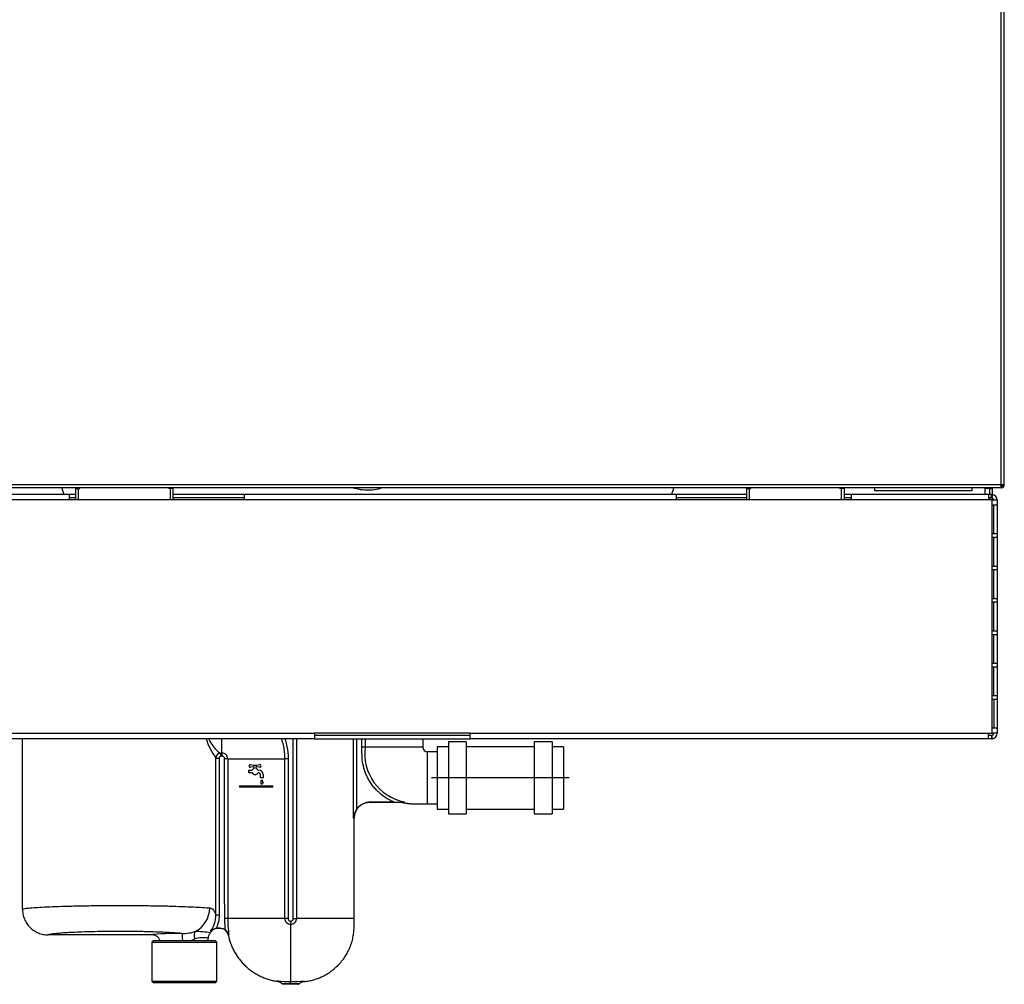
# Model space of a CAD drawing. Header units: millimetres. Extents: x 815 to 6167, y -516 to 2664.
# Tile 24 of 39: x 3832 to 4440, y -510 to 86. Entities that reach past the tile are written whole.
import ezdxf

# ---------------------------------------------------------------- set-up
doc = ezdxf.new("R2010")
doc.units = ezdxf.units.MM
doc.header["$MEASUREMENT"] = 0

# ---------------------------------------------------------------- blocks, each defined once
blk = doc.blocks.new('Voor')
for p, q in [((2443.09, 283.95), (2443.09, 1263.17)), ((2445.09, 283.95), (2445.09, 1263.17)), ((1773.43, 283.95), (2443.09, 283.95)), ((2443.04, 281.95), (1773.43, 281.95)), ((1871.45, 281.45), (1872.95, 281.45)), ((1871.45, 274.44), (1871.45, 281.45)), ((1872.95, 281.45), (1873.96, 281.45)), ((1872.95, 281.45), (1872.95, 274.44)), ((1873.96, 281.45), (1873.96, 281.95)), ((1928.97, 281.45), (1928.97, 281.95)), ((1929.97, 281.45), (1928.97, 281.45)), ((1929.97, 274.44), (1929.97, 281.45)), ((1931.47, 281.45), (1929.97, 281.45)), ((1931.47, 281.45), (1931.47, 274.44)), ((2286.05, 281.45), (2287.55, 281.45)), ((2286.05, 274.44), (2286.05, 281.45)), ((2287.55, 281.45), (2288.55, 281.45)), ((2287.55, 281.45), (2287.55, 274.44)), ((2288.55, 281.45), (2288.55, 281.95)), ((2343.56, 281.45), (2343.56, 281.95)), ((2344.56, 281.45), (2343.56, 281.45)), ((2344.56, 274.44), (2344.56, 281.45)), ((2346.06, 281.45), (2344.56, 281.45)), ((2346.06, 281.45), (2346.06, 274.44)), ((2365.07, 280.15), (2365.07, 281.95)), ((2425.08, 280.15), (2365.07, 280.15)), ((2425.08, 281.95), (2425.08, 280.15)), ((2436.08, 281.45), (2433.08, 281.45)), ((2433.08, 281.45), (2433.08, 277.95)), ((2436.08, 281.45), (2437.58, 281.45)), ((2436.08, 277.95), (2436.08, 281.45)), ((2436.58, 281.45), (2436.58, 281.95)), ((2437.58, 281.45), (2437.58, 277.14)), ((2443.09, 281.95), (2443.04, 281.95)), ((2443.09, 283.95), (2445.09, 283.95)), ((2443.09, 282.58), (2443.09, 283.95)), ((2443.09, 282.58), (2443.09, 281.95)), ((2443.82, 283.26), (2444.55, 282.58)), ((1775.73, 277.95), (1867.45, 277.95)), ((1867.45, 274.44), (1775.73, 274.44)), ((1867.45, 277.95), (1871.45, 277.95)), ((1867.45, 274.44), (1867.45, 277.95)), ((1867.45, 275.94), (1871.45, 275.94)), ((1975.48, 274.44), (1867.45, 274.44)), ((1931.47, 277.95), (1975.48, 277.95)), ((1931.47, 275.94), (1975.48, 275.94)), ((1975.48, 277.95), (2242.54, 277.95)), ((1975.48, 277.95), (1975.48, 274.44)), ((2242.54, 274.44), (1975.48, 274.44)), ((2242.54, 277.95), (2286.05, 277.95)), ((2242.54, 274.44), (2242.54, 277.95)), ((2242.54, 275.94), (2286.05, 275.94)), ((2350.56, 274.44), (2242.54, 274.44)), ((2346.06, 277.95), (2350.56, 277.95)), ((2346.06, 275.94), (2350.56, 275.94)), ((2350.56, 277.95), (2434.89, 277.95)), ((2350.56, 277.95), (2350.56, 274.44)), ((2435.28, 274.44), (2350.56, 274.44)), ((2434.89, 277.95), (2437.08, 277.95)), ((2434.89, 277.95), (2435.28, 277.89)), ((2435.28, 277.89), (2435.28, 274.44)), ((2435.28, 275.94), (2437.08, 275.94)), ((2437.58, 274.44), (2435.28, 274.44)), ((2436.08, 274.44), (2436.08, 275.94)), ((2437.08, 275.94), (2437.08, 277.95)), ((2437.72, 277.89), (2437.08, 277.95)), ((2437.36, 275.92), (2437.08, 275.94)), ((2437.72, 277.89), (2437.36, 275.92)), ((2437.58, 275.86), (2437.58, 274.44)), ((2437.58, 274.44), (2440.59, 274.44)), ((2437.58, 271.44), (2437.58, 274.44)), ((2440.59, 274.44), (2440.59, 271.44)), ((2437.58, 271.44), (2440.59, 271.44)), ((2437.58, 253.44), (2437.58, 271.44)), ((2438.58, 253.44), (2438.58, 271.44)), ((2440.59, 271.44), (2440.59, 253.44)), ((2437.58, 251.44), (2437.58, 253.44)), ((2440.59, 253.44), (2437.58, 253.44)), ((2437.58, 251.44), (2440.59, 251.44)), ((2437.58, 233.43), (2437.58, 251.44)), ((2438.58, 233.43), (2438.58, 251.44)), ((2440.59, 253.44), (2440.59, 251.44)), ((2440.59, 251.44), (2440.59, 233.43)), ((2437.58, 231.43), (2437.58, 233.43)), ((2440.59, 233.43), (2437.58, 233.43)), ((2437.58, 231.43), (2440.59, 231.43)), ((2437.58, 213.43), (2437.58, 231.43)), ((2438.58, 213.43), (2438.58, 231.43)), ((2440.59, 233.43), (2440.59, 231.43)), ((2440.59, 231.43), (2440.59, 213.43)), ((2437.58, 211.43), (2437.58, 213.43)), ((2440.59, 213.43), (2437.58, 213.43)), ((2440.59, 213.43), (2440.59, 211.43)), ((2437.58, 211.43), (2440.59, 211.43)), ((2437.58, 193.43), (2437.58, 211.43)), ((2438.58, 193.43), (2438.58, 211.43)), ((2440.59, 211.43), (2440.59, 193.43)), ((2437.58, 191.43), (2437.58, 193.43)), ((2440.59, 193.43), (2437.58, 193.43)), ((2437.58, 191.43), (2440.59, 191.43)), ((2437.58, 173.42), (2437.58, 191.43)), ((2438.58, 173.42), (2438.58, 191.43)), ((2440.59, 193.43), (2440.59, 191.43)), ((2440.59, 191.43), (2440.59, 173.42)), ((2437.58, 171.42), (2437.58, 173.42)), ((2440.59, 173.42), (2437.58, 173.42)), ((2437.58, 171.42), (2440.59, 171.42)), ((2437.58, 153.42), (2437.58, 171.42)), ((2438.58, 153.42), (2438.58, 171.42)), ((2440.59, 173.42), (2440.59, 171.42)), ((2440.59, 171.42), (2440.59, 153.42)), ((2437.58, 151.42), (2437.58, 153.42)), ((2440.59, 153.42), (2437.58, 153.42)), ((2440.59, 153.42), (2440.59, 151.42)), ((2437.58, 151.42), (2440.59, 151.42)), ((2437.58, 133.41), (2437.58, 151.42)), ((2438.58, 151.42), (2438.58, 133.41)), ((2440.59, 151.42), (2440.59, 133.41)), ((1771.43, 130.41), (2018.99, 130.41)), ((2018.99, 130.41), (2018.99, 126.91)), ((2115.01, 130.41), (2018.99, 130.41)), ((2115.01, 128.91), (2018.99, 128.91)), ((2115.01, 130.41), (2435.28, 130.41)), ((2115.01, 126.91), (2115.01, 130.41)), ((2435.28, 130.41), (2437.58, 130.41)), ((2435.28, 126.97), (2435.28, 130.41)), ((2437.08, 128.91), (2435.28, 128.91)), ((2437.08, 128.91), (2437.36, 128.94)), ((2437.08, 128.91), (2437.08, 126.91)), ((2437.72, 126.97), (2437.36, 128.94)), ((2437.58, 130.41), (2437.58, 133.41)), ((2440.59, 133.41), (2437.58, 133.41)), ((2440.59, 130.41), (2437.58, 130.41)), ((2440.59, 133.41), (2440.59, 130.41)), ((2018.99, 126.91), (1771.43, 126.91)), ((1838.45, 21.75), (1838.45, 126.91)), ((1961.75, 118.1), (1961.75, 126.86)), ((2005.83, 15.98), (2005.83, 126.91)), ((2007.79, 126.91), (2007.79, 15.98)), ((2018.99, 126.91), (2115.01, 126.91)), ((2042.99, 77.9), (2042.99, 126.91)), ((2044.95, 126.91), (2044.95, 83.42)), ((2048.24, 121.8), (2048.24, 126.91)), ((2050.2, 121.81), (2048.24, 121.8)), ((2050.2, 126.91), (2050.2, 121.81)), ((2085.8, 121.81), (2050.2, 121.81)), ((2085.8, 126.91), (2085.8, 121.81)), ((2094.71, 122.06), (2094.71, 83.55)), ((2101.71, 122.06), (2094.71, 122.06)), ((2101.71, 125.06), (2101.71, 80.55)), ((2112.71, 125.06), (2101.71, 125.06)), ((2112.71, 125.06), (2112.71, 80.55)), ((2154.72, 122.06), (2112.71, 122.06)), ((2434.89, 126.91), (2115.01, 126.91)), ((2154.72, 125.06), (2154.72, 80.55)), ((2165.72, 125.06), (2154.72, 125.06)), ((2165.72, 125.06), (2165.72, 80.55)), ((2172.73, 122.06), (2165.72, 122.06)), ((2172.73, 122.06), (2172.73, 83.55)), ((2435.28, 126.97), (2434.89, 126.91)), ((2437.08, 126.91), (2434.89, 126.91)), ((2437.08, 126.91), (2437.72, 126.97)), ((1960.78, 118.03), (1961.75, 118.1)), ((1960.78, 118.03), (1960.91, 116.05)), ((1961.83, 116.12), (1960.91, 116.05)), ((2088.8, 86.8), (2088.8, 118.81)), ((2094.71, 118.81), (2088.8, 118.81)), ((1957.99, 18.1), (1957.99, 115.06)), ((1957.99, 115.06), (1959.97, 115.06)), ((1959.97, 115.06), (1959.97, 18.1)), ((1965.29, 114.59), (2000.67, 114.59)), ((1979.44, 110.97), (1981.2, 110.64)), ((1981.12, 109.64), (1979.45, 109.31)), ((1981.7, 109.64), (1981.12, 109.64)), ((1981.2, 110.64), (1983.2, 110.64)), ((1981.7, 108.64), (1981.7, 109.64)), ((1982.7, 109.64), (1982.7, 108.64)), ((1983.28, 109.64), (1982.7, 109.64)), ((1983.2, 110.64), (1984.96, 110.97)), ((1984.96, 109.31), (1983.28, 109.64)), ((2002.64, 114.59), (2000.67, 114.59)), ((1978.42, 107.61), (1980.42, 107.61)), ((1978.42, 105.81), (1978.42, 107.61)), ((1980.42, 105.81), (1978.42, 105.81)), ((1983.99, 107.61), (1984.49, 107.61)), ((1984.49, 105.81), (1983.99, 105.81)), ((1985.49, 102.8), (1985.49, 104.81)), ((1987.29, 104.81), (1987.29, 102.8)), ((1972.85, 97.8), (1992.86, 97.8)), ((1987.29, 102.8), (1985.49, 102.8)), ((1985.69, 100.09), (1986.39, 101.8)), ((1986.39, 101.8), (1987.09, 100.09)), ((2176.23, 102.8), (2091.21, 102.8)), ((1992.86, 97.05), (1972.85, 97.05)), ((2067.97, 87.84), (2053.28, 87.84)), ((2053.4, 87.8), (2072.54, 87.8)), ((2088.8, 86.8), (2094.71, 86.8)), ((2094.71, 83.55), (2101.71, 83.55)), ((2101.71, 80.55), (2112.71, 80.55)), ((2112.71, 83.55), (2154.72, 83.55)), ((2154.72, 80.55), (2165.72, 80.55)), ((2165.72, 83.55), (2172.73, 83.55)), ((2043.39, 15.98), (2043.39, 77.8)), ((1957.99, 18.1), (1959.97, 18.1)), ((1963.62, 9.08), (1963.42, 15.98)), ((1965.37, 15.98), (1963.42, 15.98)), ((2000.59, 15.98), (1965.37, 15.98)), ((2002.54, 15.94), (2000.59, 15.98)), ((2004.19, 14.34), (2004.18, 12.38)), ((2004.18, 12.38), (2004.18, -22.93)), ((2005.83, 15.98), (2007.79, 15.98)), ((2043.39, 15.98), (2007.79, 15.98)), ((1955.12, 7.85), (1955.12, 7.85)), ((1958.05, 9.81), (1958.89, 9.88)), ((1960.89, 9.88), (1958.89, 9.88)), ((1959.07, 9.8), (1959.08, 9.8)), ((1960.76, 9.8), (1959.08, 9.8)), ((1960.76, 9.8), (1960.76, 9.8)), ((1918.72, 5.8), (1854.45, 5.8)), ((1919.47, 2.31), (1918.47, 1.3)), ((1918.47, 1.3), (1958.47, 1.3)), ((1918.47, 1.3), (1918.47, -22.7)), ((1919.47, 2.31), (1957.47, 2.31)), ((1953.22, 2.31), (1953.22, 3.76)), ((1958.47, 1.3), (1957.47, 2.31)), ((1958.47, -22.7), (1958.47, 1.3)), ((1965.67, 5.77), (1965.67, 5.77)), ((1918.47, -22.7), (1958.47, -22.7)), ((1918.47, -22.7), (1919.47, -23.7)), ((1919.47, -23.7), (1957.47, -23.7)), ((1957.47, -23.7), (1958.47, -22.7)), ((2004.18, -24.41), (2004.18, -22.93)), ((2004.18, -24.41), (1998.99, -24.34)), ((1999.25, -24.65), (1999.18, -24.72)), ((2009.19, -24.72), (1999.18, -24.72)), ((2009.12, -24.65), (1999.25, -24.65)), ((2009.35, -24.4), (2004.18, -24.41)), ((2009.12, -24.65), (2009.35, -24.4)), ((2009.12, -24.65), (2009.19, -24.72))]:
    blk.add_line(p, q)
for centre, radius, start, end in [((2439.41, 282.52), 3.68, 351.0223, 0.93313), ((2443.09, 283.95), 1, 270.00004, 316.92042), ((2443.09, 283.95), 1, 270, 292.49134), ((2443.09, 283.95), 2, 269.99996, 316.92048), ((2443.09, 283.95), 2, 270, 289.56115), ((2443.09, 283.95), 1, 316.92047, 360), ((2443.09, 283.95), 2, 314.96967, 316.92047), ((2443.09, 283.95), 2, 316.92047, 0), ((2437.08, 274.44), 1.5, 0, 79.48357), ((2437.08, 274.44), 3.5, 79.48357, 81.78679), ((2437.08, 274.44), 3.5, 0, 79.48357), ((2437.08, 130.41), 1.5, 280.51643, 0), ((2437.08, 130.41), 3.5, 280.51643, 360), ((1988.68, 138.2), 38.43, 197.23614, 217.02108), ((2080.43, 117.78), 30.5, 172.41229, 258.76136), ((2088.8, 121.81), 3, 180, 270), ((1961.01, 115.03), 3.01, 94.32054, 179.33174), ((1961.89, 114.69), 3.41, 358.34507, 92.34694), ((1833.94, 111.58), 127.97, 2.03488, 2.92049), ((2068.73, 76.99), 46.11, 65.69928, 65.76753), ((1979.29, 110.14), 0.846, 79.32081, 281.17364), ((1985.12, 110.14), 0.846, 258.82636, 100.67919), ((1982.2, 106.71), 2, 104.47751, 153.25632), ((1982.2, 106.71), 2, 206.74368, 333.25632), ((1982.2, 106.71), 2, 26.74368, 75.52249), ((1984.49, 104.81), 2.8, 0, 90), ((1984.49, 104.81), 1, 0, 90), ((1972.85, 97.43), 0.375, 90, 270), ((1986.39, 99.8), 0.75, 157.97569, 22.02431), ((1992.86, 97.43), 0.375, 270, 90), ((2053.22, 87.5), 0.353, 59.57899, 79.55285), ((2068.4, 789.37), 701.53, 269.96476, 270.49665), ((2074.04, 71.84), 16.04, 88.41458, 95.39882), ((2054.69, 76.86), 11.74, 146.0201, 174.88942), ((1941.98, 17.88), 16.01, 321.91592, 0.80651), ((2011.97, 14.13), 46.63, 177.7179, 190.13259), ((2004.08, 15.88), 3.5, 178.23767, 271.69617), ((2004.31, 15.86), 3.48, 267.96214, 2.03795), ((1936.76, 35.63), 28.99, 270.7916, 286.92174), ((1944.38, -53.14), 61.04, 80.48164, 89.23083), ((1959.26, 3.28), 6.64, 100.52491, 134.7205), ((1959.08, 4.79), 5, 90.03746, 142.30106), ((1960.76, 4.8), 5, 11.25461, 89.97039), ((1960.26, 3.94), 6.14, 18.83785, 56.79957), ((1936.97, 20.88), 19.23, 285.00065, 294.38449), ((1949.93, -14.35), 18.41, 79.68131, 105.80989), ((2002.45, 29.93), 52.89, 262.89133, 271.88513), ((1994.52, -28.49), 6.1, 42.86244, 76.94658), ((2006.64, 49.81), 72.78, 268.06344, 274.62428), ((2013.66, -28.74), 6.12, 100.7965, 134.73694)]:
    blk.add_arc(centre, radius, start, end)
for centre, major_axis, ratio, start_param, end_param in [((1939.12, 22.43), (-1.91, -15.89), 0.939111, 0.543301, 1.683189), ((1938.47, 5.79), (-19.75, 0), 0.043661, 4.778888, 6.272142), ((1937.16, 1.65), (0.01, -5), 0.066449, 1.701974, 3.097863), ((1947.09, 3.36), (-1.54, 4.76), 0.419196, 0.196927, 1.436013)]:
    blk.add_ellipse(centre, major_axis=major_axis, ratio=ratio, start_param=start_param, end_param=end_param)
for points in [[(1862.71, 281.9), (1863.12, 280.57), (1863.54, 279.23), (1863.97, 277.91)], [(2239.65, 277.9), (2240.09, 279.24), (2240.51, 280.58), (2240.92, 281.93)], [(1954.47, 7.06), (1954.69, 7.32), (1954.91, 7.58), (1955.12, 7.85)], [(1955.12, 7.85), (1955.08, 7.89), (1954.9, 7.94), (1954.59, 8)], [(1958.89, 9.88), (1959, 9.85), (1959.06, 9.82), (1959.07, 9.8)], [(1998.99, -24.34), (1999.08, -24.44), (1999.17, -24.54), (1999.25, -24.65)]]:
    blk.add_open_spline(points, degree=3)
for points, knots in [([(2060.81, 281.85), (2059.97, 281.59), (2057.52, 280.93), (2053.44, 280.35), (2048.68, 280.48), (2045.02, 281.19), (2043.04, 281.78), (2042.72, 281.88)], [0, 0, 0, 0, 0.132241, 0.393553, 0.686997, 0.94906, 1, 1, 1, 1]), ([(1953.64, 126.69), (1954.45, 125.13), (1955.32, 123.8), (1957.02, 121.44), (1957.86, 120.45), (1959.43, 118.87), (1960.16, 118.29), (1960.78, 118.03)], [0, 0, 0, 0, 0.323992, 0.323992, 0.661996, 0.661996, 1, 1, 1, 1]), ([(2000.67, 114.59), (2000.67, 114.67), (2000.67, 114.75), (2000.67, 114.91), (2000.66, 115.15), (2000.65, 115.7), (2000.63, 116.18), (2000.58, 117.12), (2000.53, 117.75), (2000.34, 119.63), (2000.15, 120.87), (1999.64, 123.33), (1999.33, 124.55), (1998.83, 126.14), (1998.7, 126.53), (1998.57, 126.92)], [0, 0, 0, 0, 0.0188093, 0.0188093, 0.0376186, 0.0752372, 0.1504743, 0.1504743, 0.3009486, 0.3009486, 0.6018973, 0.6018973, 0.9028459, 0.9028459, 1, 1, 1, 1]), ([(2000.63, 126.95), (2000.74, 126.63), (2000.84, 126.3), (2001.31, 124.74), (2001.62, 123.5), (2002.37, 119.73), (2002.63, 117.18), (2002.64, 114.59)], [0, 0, 0, 0, 0.081331, 0.081331, 0.387554, 0.387554, 1, 1, 1, 1]), ([(2067.97, 87.84), (2067.15, 88.19), (2066.35, 88.56), (2064.78, 89.38), (2064.01, 89.82), (2061.77, 91.23), (2060.37, 92.28), (2058.41, 94.03), (2057.77, 94.63), (2056.86, 95.58), (2056.57, 95.91), (2055.98, 96.57), (2055.7, 96.91), (2054.3, 98.63), (2053.32, 100.08), (2052.02, 102.36), (2051.62, 103.14), (2050.88, 104.73), (2050.54, 105.54), (2049.62, 108.04), (2049.16, 109.72), (2048.5, 113.12), (2048.32, 114.84), (2048.26, 117.01), (2048.26, 117.45), (2048.25, 118.32), (2048.25, 119.62), (2048.24, 120.93), (2048.24, 121.8)], [0, 0, 0, 0, 0.0625, 0.0625, 0.125, 0.125, 0.25, 0.25, 0.3125, 0.3125, 0.34375, 0.34375, 0.375, 0.375, 0.5, 0.5, 0.5625, 0.5625, 0.625, 0.625, 0.75, 0.75, 0.875, 0.875, 0.90625, 0.90625, 0.9375, 1, 1, 1, 1]), ([(1960.91, 116.05), (1960.65, 116.04), (1960.41, 115.92), (1960.16, 115.65), (1960.09, 115.55), (1960, 115.31), (1959.97, 115.19), (1959.97, 115.06)], [0, 0, 0, 0, 0.5, 0.5, 0.75, 0.75, 1, 1, 1, 1]), ([(1963.32, 114.62), (1963.32, 114.72), (1963.32, 114.82), (1963.29, 115.01), (1963.27, 115.11), (1963.16, 115.39), (1963.05, 115.56), (1962.77, 115.84), (1962.6, 115.95), (1962.23, 116.09), (1962.03, 116.12), (1961.83, 116.12)], [0, 0, 0, 0, 0.125, 0.125, 0.25, 0.25, 0.5, 0.5, 0.75, 0.75, 1, 1, 1, 1]), ([(1963.42, 15.98), (1963.4, 29.26), (1963.39, 42.54), (1963.38, 55.82), (1963.36, 75.42), (1963.34, 95.02), (1963.32, 114.62)], [0, 0, 0, 0, 0.403944, 0.403944, 0.403944, 1, 1, 1, 1]), ([(1965.29, 114.59), (1965.28, 114.59), (1965.26, 114.59), (1965.22, 114.59), (1965.17, 114.59), (1965.1, 114.59), (1965.03, 114.59), (1964.94, 114.6), (1964.84, 114.6), (1964.73, 114.6), (1964.61, 114.6), (1964.47, 114.6), (1964.3, 114.6), (1964.1, 114.61), (1963.87, 114.61), (1963.61, 114.61), (1963.42, 114.62), (1963.32, 114.62)], [0, 0, 0, 0, 0.05223, 0.105291, 0.159183, 0.213906, 0.26946, 0.325846, 0.383063, 0.441112, 0.499992, 0.561114, 0.631125, 0.710022, 0.797803, 0.894463, 1, 1, 1, 1]), ([(1965.29, 114.59), (1965.29, 113.26), (1965.29, 111.92), (1965.3, 110.59), (1965.3, 105.26), (1965.3, 99.92), (1965.31, 94.59), (1965.32, 83.92), (1965.33, 73.25), (1965.34, 62.58), (1965.35, 47.05), (1965.36, 31.52), (1965.37, 15.98)], [0, 0, 0, 0, 0.040575, 0.040575, 0.040575, 0.202874, 0.202874, 0.202874, 0.527472, 0.527472, 0.527472, 1, 1, 1, 1]), ([(2000.59, 15.98), (2000.59, 17.32), (2000.59, 18.65), (2000.59, 19.99), (2000.59, 25.32), (2000.6, 30.65), (2000.6, 35.99), (2000.61, 46.66), (2000.62, 57.33), (2000.63, 68), (2000.64, 83.53), (2000.66, 99.06), (2000.67, 114.59)], [0, 0, 0, 0, 0.040575, 0.040575, 0.040575, 0.202874, 0.202874, 0.202874, 0.527472, 0.527472, 0.527472, 1, 1, 1, 1]), ([(2002.64, 114.59), (2002.63, 101.28), (2002.61, 87.96), (2002.6, 74.65), (2002.58, 55.08), (2002.56, 35.51), (2002.54, 15.94)], [0, 0, 0, 0, 0.404898, 0.404898, 0.404898, 1, 1, 1, 1]), ([(2053.4, 87.8), (2052.74, 87.8), (2052.08, 87.74), (2051.11, 87.54), (2050.79, 87.46), (2050.17, 87.27), (2049.55, 87.05), (2048.97, 86.77), (2048.39, 86.46), (2048.1, 86.29), (2047.29, 85.75), (2046.78, 85.33), (2046.09, 84.64), (2045.87, 84.4), (2045.45, 83.89), (2045.26, 83.62), (2044.71, 82.81), (2044.41, 82.24), (2044.03, 81.33), (2043.92, 81.02), (2043.73, 80.39), (2043.65, 80.07), (2043.46, 79.11), (2043.39, 78.46), (2043.39, 77.8)], [0, 0, 0, 0, 0.125, 0.125, 0.1875, 0.1875, 0.25, 0.3125, 0.3125, 0.375, 0.375, 0.5, 0.5, 0.5625, 0.5625, 0.625, 0.625, 0.75, 0.75, 0.8125, 0.8125, 0.875, 0.875, 1, 1, 1, 1]), ([(2044.95, 83.42), (2045.18, 83.76), (2045.43, 84.09), (2045.97, 84.71), (2046.25, 85), (2046.86, 85.54), (2047.18, 85.79), (2047.85, 86.26), (2048.2, 86.48), (2049.28, 87.05), (2050.04, 87.34), (2051.24, 87.64), (2051.65, 87.72), (2052.46, 87.82), (2052.87, 87.84), (2053.28, 87.84)], [0, 0, 0, 0, 0.125, 0.125, 0.25, 0.25, 0.375, 0.375, 0.5, 0.5, 0.75, 0.75, 0.875, 0.875, 1, 1, 1, 1]), ([(2043.39, 77.8), (2043.39, 77.81), (2043.38, 77.81), (2043.37, 77.82), (2043.36, 77.82), (2043.35, 77.83), (2043.32, 77.84), (2043.23, 77.87), (2043.13, 77.89), (2042.99, 77.9)], [0, 0, 0, 0, 0.125, 0.125, 0.25, 0.25, 0.5, 0.5, 1, 1, 1, 1]), ([(1838.45, 21.75), (1838.76, 21.88), (1839.34, 22), (1840.96, 22.24), (1842.01, 22.36), (1844.59, 22.59), (1846.11, 22.7), (1849.63, 22.92), (1851.6, 23.03), (1855.92, 23.22), (1858.27, 23.32), (1863.36, 23.49), (1866.12, 23.57), (1870.44, 23.68), (1871.91, 23.72), (1874.97, 23.77), (1876.55, 23.8), (1881.48, 23.87), (1884.91, 23.9), (1892.01, 23.95), (1895.62, 23.96), (1902.8, 23.95), (1906.44, 23.94), (1913.43, 23.89), (1916.79, 23.85), (1921.64, 23.78), (1923.21, 23.75), (1926.21, 23.7), (1927.66, 23.66), (1934.74, 23.47), (1939.84, 23.28), (1948.28, 22.88), (1951.72, 22.66), (1954.16, 22.43)], [0, 0, 0, 0, 0.0625, 0.0625, 0.125, 0.125, 0.1875, 0.1875, 0.25, 0.25, 0.3125, 0.3125, 0.375, 0.375, 0.40625, 0.40625, 0.4375, 0.4375, 0.5, 0.5, 0.5625, 0.5625, 0.625, 0.625, 0.6875, 0.6875, 0.71875, 0.71875, 0.75, 0.75, 0.875, 0.875, 1, 1, 1, 1]), ([(1838.45, 21.75), (1838.45, 20.7), (1838.55, 19.65), (1838.86, 18.1), (1838.99, 17.59), (1839.3, 16.59), (1839.65, 15.61), (1840.1, 14.67), (1840.59, 13.75), (1840.86, 13.3), (1841.74, 11.99), (1842.41, 11.19), (1843.51, 10.08), (1843.9, 9.73), (1844.72, 9.07), (1845.14, 8.76), (1846.45, 7.89), (1847.37, 7.4), (1848.82, 6.8), (1849.32, 6.63), (1850.32, 6.33), (1850.83, 6.2), (1852.36, 5.9), (1853.4, 5.8), (1854.45, 5.8)], [0, 0, 0, 0, 0.125, 0.125, 0.1875, 0.1875, 0.25, 0.3125, 0.3125, 0.375, 0.375, 0.5, 0.5, 0.5625, 0.5625, 0.625, 0.625, 0.75, 0.75, 0.8125, 0.8125, 0.875, 0.875, 1, 1, 1, 1]), ([(1954.16, 22.43), (1955.1, 22.34), (1955.88, 21.87), (1956.67, 20.85), (1956.82, 20.63), (1957.1, 20.16), (1957.23, 19.9), (1957.48, 19.38), (1957.59, 19.1), (1957.8, 18.57), (1957.9, 18.32), (1957.99, 18.1)], [0, 0, 0, 0, 0.5, 0.5, 0.625, 0.625, 0.75, 0.75, 0.875, 0.875, 1, 1, 1, 1]), ([(1959.97, 18.1), (1959.97, 16.66), (1959.82, 15.25), (1959.34, 13.16), (1959.14, 12.47), (1958.65, 11.12), (1958.37, 10.46), (1958.05, 9.81)], [0, 0, 0, 0, 0.5, 0.5, 0.75, 0.75, 1, 1, 1, 1]), ([(2002.54, 15.94), (2002.54, 15.83), (2002.55, 15.73), (2002.58, 15.51), (2002.61, 15.41), (2002.69, 15.21), (2002.74, 15.11), (2002.85, 14.93), (2002.92, 14.85), (2003.16, 14.62), (2003.34, 14.5), (2003.65, 14.39), (2003.75, 14.37), (2003.97, 14.34), (2004.08, 14.34), (2004.19, 14.34)], [0, 0, 0, 0, 0.125, 0.125, 0.25, 0.25, 0.375, 0.375, 0.5, 0.5, 0.75, 0.75, 0.875, 0.875, 1, 1, 1, 1]), ([(2004.19, 14.34), (2004.3, 14.34), (2004.41, 14.34), (2004.63, 14.37), (2004.74, 14.39), (2005.05, 14.5), (2005.24, 14.62), (2005.47, 14.86), (2005.54, 14.95), (2005.66, 15.13), (2005.71, 15.23), (2005.78, 15.44), (2005.8, 15.55), (2005.83, 15.76), (2005.83, 15.87), (2005.83, 15.98)], [0, 0, 0, 0, 0.125, 0.125, 0.25, 0.25, 0.5, 0.5, 0.625, 0.625, 0.75, 0.75, 0.875, 0.875, 1, 1, 1, 1]), ([(1937.16, 6.65), (1936.07, 6.75), (1934.83, 6.85), (1932.1, 7.04), (1930.6, 7.13), (1927.34, 7.3), (1925.57, 7.39), (1921.81, 7.54), (1919.84, 7.61), (1916.72, 7.71), (1915.66, 7.74), (1913.44, 7.8), (1912.27, 7.83), (1908.73, 7.9), (1906.26, 7.93), (1901.13, 7.97), (1898.55, 7.97), (1893.41, 7.95), (1890.83, 7.93), (1885.93, 7.86), (1883.56, 7.81), (1879.24, 7.68), (1877.2, 7.62), (1871.33, 7.4), (1867.9, 7.23), (1863.53, 6.95), (1862.19, 6.86), (1859.81, 6.66), (1858.78, 6.55), (1857.01, 6.35), (1856.28, 6.24), (1855.13, 6.02), (1854.71, 5.91), (1854.45, 5.8)], [0, 0, 0, 0, 0.0625, 0.0625, 0.125, 0.125, 0.1875, 0.1875, 0.25, 0.25, 0.28125, 0.28125, 0.3125, 0.3125, 0.375, 0.375, 0.4375, 0.4375, 0.5, 0.5, 0.5625, 0.5625, 0.625, 0.625, 0.75, 0.75, 0.8125, 0.8125, 0.875, 0.875, 0.9375, 0.9375, 1, 1, 1, 1]), ([(1954.47, 7.06), (1954.07, 6.61), (1953.76, 6.09), (1953.44, 5.24), (1953.36, 4.95), (1953.28, 4.51), (1953.26, 4.36), (1953.23, 4.06), (1953.22, 3.91), (1953.22, 3.76)], [0, 0, 0, 0, 0.5, 0.5, 0.75, 0.75, 0.875, 0.875, 1, 1, 1, 1]), ([(1960.89, 9.88), (1961.37, 9.88), (1961.85, 9.81), (1962.54, 9.61), (1962.77, 9.52), (1963.21, 9.32), (1963.41, 9.21), (1963.62, 9.08)], [0, 0, 0, 0, 0.5, 0.5, 0.75, 0.75, 1, 1, 1, 1]), ([(1923.48, 2.32), (1923.4, 2.57), (1923.3, 2.82), (1923.04, 3.32), (1922.87, 3.59), (1922.5, 4.07), (1922.3, 4.3), (1921.84, 4.71), (1921.59, 4.89), (1921.07, 5.21), (1920.8, 5.35), (1920.23, 5.57), (1919.93, 5.66), (1919.33, 5.77), (1919.03, 5.8), (1918.72, 5.8)], [0, 0, 0, 0, 0.125419, 0.125419, 0.271182, 0.271182, 0.416946, 0.416946, 0.562709, 0.562709, 0.708473, 0.708473, 0.854236, 0.854236, 1, 1, 1, 1]), ([(1966.06, 5.92), (1965.92, 5.9), (1965.82, 5.87), (1965.73, 5.83), (1965.71, 5.82), (1965.68, 5.79), (1965.67, 5.78), (1965.67, 5.77)], [0, 0, 0, 0, 0.5, 0.5, 0.75, 0.75, 1, 1, 1, 1]), ([(1995.96, -22.87), (1995.97, -22.86), (1995.97, -22.85), (1995.99, -22.83), (1996, -22.82), (1995.99, -22.75), (1995.95, -22.66), (1995.9, -22.55)], [0, 0, 0, 0, 0.25, 0.25, 0.5, 0.5, 1, 1, 1, 1]), ([(1995.96, -22.87), (1996.27, -22.92), (1996.59, -22.99), (1997.18, -23.2), (1997.47, -23.33), (1998.31, -23.81), (1998.79, -24.22), (1999.18, -24.72)], [0, 0, 0, 0, 0.25, 0.25, 0.5, 0.5, 1, 1, 1, 1]), ([(2012.44, -23.05), (2011.81, -23.12), (2011.22, -23.29), (2010.09, -23.87), (2009.6, -24.25), (2009.19, -24.72)], [0, 0, 0, 0, 0.5, 0.5, 1, 1, 1, 1]), ([(2012.51, -22.73), (2012.45, -22.84), (2012.41, -22.93), (2012.4, -22.99), (2012.4, -23), (2012.41, -23.01), (2012.41, -23.02), (2012.42, -23.04), (2012.43, -23.04), (2012.44, -23.05)], [0, 0, 0, 0, 0.5, 0.5, 0.625, 0.625, 0.75, 0.75, 1, 1, 1, 1])]:
    blk.add_open_spline(points, degree=3, knots=knots)
for points, weights, knots in [([(2072.54, 87.8), (2076.35, 86.8), (2080.28, 86.8), (2084.54, 86.8), (2088.8, 86.8)], [0.916058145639, 0.94922788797, 1, 1, 1], [0, 0, 0, 0.467239, 0.467239, 1, 1, 1]), ([(2012.44, -23.05), (2043.39, -19.95), (2043.39, 11.16), (2043.39, 13.57), (2043.39, 15.98)], [0.962224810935, 0.727400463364, 1, 1, 1], [0, 0, 0, 0.903636, 0.903636, 1, 1, 1])]:
    blk.add_rational_spline(points, weights, degree=2, knots=knots)
blk.add_rational_spline([(1965.67, 5.77), (1970.65, -19.3), (1995.96, -22.87)], [0.932176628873, 0.766940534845, 0.948967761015], degree=2)

msp = doc.modelspace()

# ---------------------------------------------------------------- block references
msp.add_blockref('Voor', (1995.08, -484.91))

doc.saveas('drawing.dxf')
